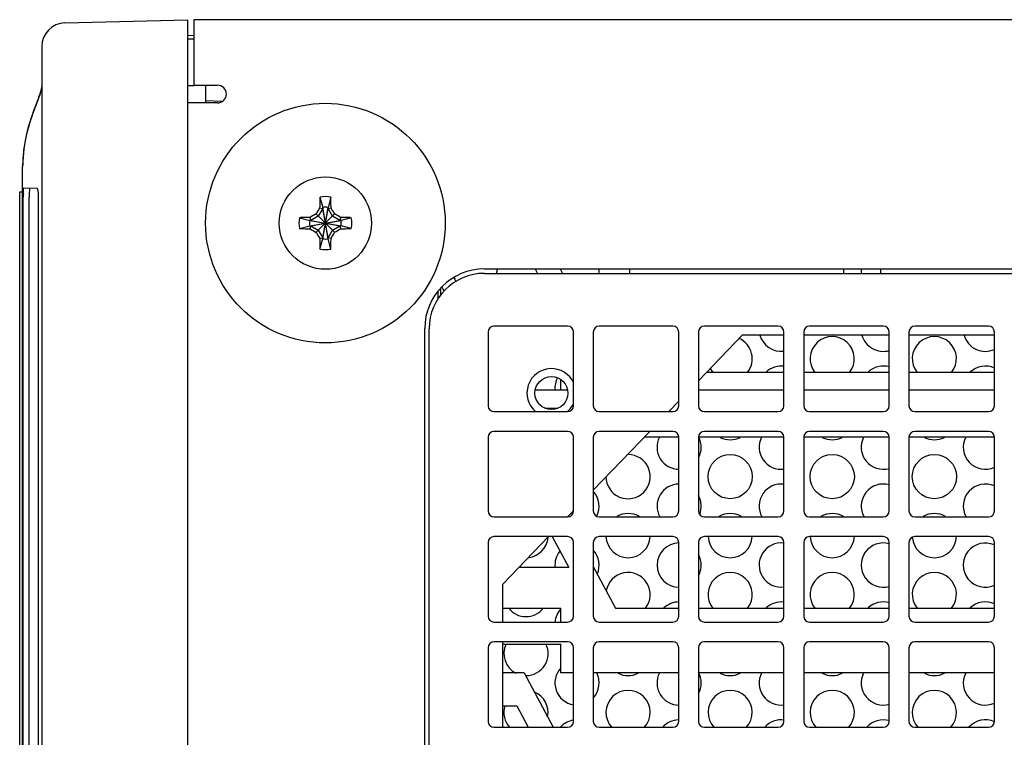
# Model space of a CAD drawing. Header units: inches. Extents: x 0 to 34, y 0 to 22.
# Tile 10 of 155: x 14.8 to 16.5, y 5.5 to 6.8. Entities that reach past the tile are written whole.
import ezdxf

# ---------------------------------------------------------------- set-up
doc = ezdxf.new("R2010")
doc.units = ezdxf.units.IN
doc.header["$LTSCALE"] = 1.87
doc.header["$MEASUREMENT"] = 0
doc.layers.get('0').update_dxf_attribs({"linetype": 'CONTINUOUS'})
for name, color, linetype in [('02___PRT_ALL_AXES', 7, 'CONTINUOUS'), ('06___PRT_ALL_SURFS', 7, 'CONTINUOUS'), ('3_ALL_AXES', 7, 'CONTINUOUS')]:
    doc.layers.add(name, color=color, linetype=linetype)

msp = doc.modelspace()

# ---------------------------------------------------------------- linework, layer by layer
at = {"color": 7, "linetype": 'CONTINUOUS'}
for p, q in [((14.8613, 6.7576), (15.0699, 6.763)), ((15.0699, 1.703), (15.0699, 6.763)), ((15.0805, 6.7356), (15.0699, 6.7361)), ((14.8224, 6.7176), (14.8224, 1.7485)), ((15.0806, 6.7299), (15.0699, 6.7301)), ((15.0699, 6.6515), (15.0805, 6.6517)), ((15.0999, 6.652), (15.0999, 6.622)), ((15.1279, 6.6241), (15.0999, 6.6255)), ((14.7899, 6.5145), (14.7899, 6.5135)), ((14.7899, 3.5985), (14.7899, 6.5135)), ((14.7849, 3.641), (14.7849, 6.471)), ((14.7849, 6.471), (14.7899, 6.471)), ((14.7911, 6.4681), (14.7912, 6.4732)), ((14.792, 6.4778), (14.8135, 6.4775)), ((14.791, 6.461), (14.791, 6.4623)), ((14.791, 3.651), (14.791, 6.461)), ((14.801, 3.6498), (14.801, 6.4623)), ((14.8165, 6.4623), (14.8165, 3.6498)), ((15.2943, 6.462), (15.2989, 6.4446)), ((15.3126, 6.462), (15.308, 6.4446)), ((15.2878, 6.4024), (15.3191, 6.4337)), ((15.2878, 6.4337), (15.3191, 6.4024)), ((15.2989, 6.4428), (15.2915, 6.43)), ((15.2937, 6.4439), (15.2989, 6.4428)), ((15.2989, 6.3915), (15.308, 6.4446)), ((15.2989, 6.4446), (15.2989, 6.4428)), ((15.308, 6.3915), (15.2989, 6.4446)), ((15.2989, 6.3933), (15.308, 6.4428)), ((15.308, 6.3933), (15.2989, 6.4428)), ((15.308, 6.4428), (15.308, 6.4446)), ((15.308, 6.4428), (15.3132, 6.4439)), ((15.3154, 6.43), (15.308, 6.4428)), ((15.2595, 6.4272), (15.2769, 6.4226)), ((15.2769, 6.4226), (15.33, 6.4135)), ((15.2787, 6.4226), (15.2769, 6.4226)), ((15.2769, 6.4135), (15.33, 6.4226)), ((15.2787, 6.4226), (15.2776, 6.4278)), ((15.2915, 6.43), (15.2787, 6.4226)), ((15.2787, 6.4226), (15.3282, 6.4135)), ((15.2787, 6.4135), (15.3282, 6.4226)), ((15.3282, 6.4226), (15.3154, 6.43)), ((15.3293, 6.4278), (15.3282, 6.4226)), ((15.33, 6.4226), (15.3282, 6.4226)), ((15.3474, 6.4272), (15.33, 6.4226)), ((15.2595, 6.4089), (15.2769, 6.4135)), ((15.2769, 6.4135), (15.2787, 6.4135)), ((15.2776, 6.4083), (15.2787, 6.4135)), ((15.2787, 6.4135), (15.2915, 6.4061)), ((15.2915, 6.4061), (15.2989, 6.3933)), ((15.308, 6.3933), (15.3154, 6.4061)), ((15.3154, 6.4061), (15.3282, 6.4135)), ((15.3282, 6.4135), (15.3293, 6.4083)), ((15.3282, 6.4135), (15.33, 6.4135)), ((15.3474, 6.4089), (15.33, 6.4135)), ((15.2937, 6.3922), (15.2989, 6.3933)), ((15.2943, 6.3741), (15.2989, 6.3915)), ((15.2989, 6.3933), (15.2989, 6.3915)), ((15.308, 6.3915), (15.308, 6.3933)), ((15.3132, 6.3922), (15.308, 6.3933)), ((15.3126, 6.3741), (15.308, 6.3915)), ((15.5735, 6.3328), (18.0905, 6.3328)), ((15.6593, 6.3405), (15.6635, 6.3328)), ((15.7019, 6.3405), (15.706, 6.3328)), ((15.4996, 6.2956), (15.4996, 6.3081)), ((15.4795, 5.3958), (15.4795, 6.2388)), ((15.5795, 6.2333), (15.5795, 6.1083)), ((15.7145, 6.2433), (15.5895, 6.2433)), ((15.7245, 6.1083), (15.7245, 6.2333)), ((15.758, 6.2333), (15.758, 6.1083)), ((15.893, 6.2433), (15.768, 6.2433)), ((15.903, 6.1083), (15.903, 6.2333)), ((15.9365, 6.2333), (15.9365, 6.1083)), ((16.0715, 6.2433), (15.9465, 6.2433)), ((16.0815, 6.1083), (16.0815, 6.2333)), ((16.115, 6.2333), (16.115, 6.1083)), ((16.25, 6.2433), (16.125, 6.2433)), ((16.26, 6.1083), (16.26, 6.2333)), ((16.2935, 6.2333), (16.2935, 6.1083)), ((16.4285, 6.2433), (16.3035, 6.2433)), ((16.4385, 6.1083), (16.4385, 6.2333)), ((15.9503, 6.165), (16.0815, 6.165)), ((16.115, 6.165), (16.26, 6.165)), ((16.2935, 6.165), (16.4385, 6.165)), ((15.7032, 6.135), (15.7032, 6.1525)), ((15.6595, 6.135), (15.7144, 6.135)), ((15.9365, 6.135), (16.0815, 6.135)), ((16.115, 6.135), (16.26, 6.135)), ((16.2935, 6.135), (16.4385, 6.135)), ((15.5895, 6.0983), (15.7145, 6.0983)), ((15.676, 6.104), (15.6979, 6.104)), ((15.768, 6.0983), (15.893, 6.0983)), ((15.9465, 6.0983), (16.0715, 6.0983)), ((16.125, 6.0983), (16.25, 6.0983)), ((16.3035, 6.0983), (16.4285, 6.0983)), ((15.7145, 6.0648), (15.5895, 6.0648)), ((15.893, 6.0648), (15.768, 6.0648)), ((16.0715, 6.0648), (15.9465, 6.0648)), ((16.25, 6.0648), (16.125, 6.0648)), ((16.4285, 6.0648), (16.3035, 6.0648)), ((15.5795, 6.0548), (15.5795, 5.9298)), ((15.7245, 5.9298), (15.7245, 6.0548)), ((15.758, 6.0548), (15.758, 5.9298)), ((15.903, 6.055), (15.8445, 6.055)), ((15.903, 5.9298), (15.903, 6.0548)), ((16.0815, 6.055), (15.9365, 6.055)), ((15.9365, 6.0548), (15.9365, 5.9298)), ((16.0815, 5.9298), (16.0815, 6.0548)), ((16.26, 6.055), (16.115, 6.055)), ((16.115, 6.0548), (16.115, 5.9298)), ((16.26, 5.9298), (16.26, 6.0548)), ((16.4385, 6.055), (16.2935, 6.055)), ((16.2935, 6.0548), (16.2935, 5.9298)), ((16.4385, 5.9298), (16.4385, 6.0548)), ((15.5895, 5.9198), (15.7145, 5.9198)), ((15.768, 5.9198), (15.893, 5.9198)), ((15.9465, 5.9198), (16.0715, 5.9198)), ((16.125, 5.9198), (16.25, 5.9198)), ((16.3035, 5.9198), (16.4285, 5.9198)), ((15.7145, 5.8863), (15.5895, 5.8863)), ((15.6883, 5.8863), (15.7163, 5.834)), ((15.893, 5.8863), (15.768, 5.8863)), ((16.0715, 5.8863), (15.9465, 5.8863)), ((16.25, 5.8863), (16.125, 5.8863)), ((16.4285, 5.8863), (16.3035, 5.8863)), ((15.5795, 5.8763), (15.5795, 5.7513)), ((15.7245, 5.7513), (15.7245, 5.8763)), ((15.758, 5.8763), (15.758, 5.7513)), ((15.903, 5.7513), (15.903, 5.8763)), ((15.9365, 5.8763), (15.9365, 5.7513)), ((16.0815, 5.7513), (16.0815, 5.8763)), ((16.115, 5.8763), (16.115, 5.7513)), ((16.26, 5.7513), (16.26, 5.8763)), ((16.2935, 5.8763), (16.2935, 5.7513)), ((16.4385, 5.7513), (16.4385, 5.8763)), ((15.7163, 5.834), (15.6318, 5.834)), ((15.758, 5.8356), (15.7957, 5.765)), ((15.6045, 5.765), (15.7032, 5.765)), ((15.7032, 5.7413), (15.7032, 5.765)), ((15.7957, 5.765), (15.903, 5.765)), ((15.9365, 5.765), (16.0815, 5.765)), ((16.115, 5.765), (16.26, 5.765)), ((16.2935, 5.765), (16.4385, 5.765)), ((15.5895, 5.7413), (15.7145, 5.7413)), ((15.768, 5.7413), (15.893, 5.7413)), ((15.9465, 5.7413), (16.0715, 5.7413)), ((16.125, 5.7413), (16.25, 5.7413)), ((16.3035, 5.7413), (16.4285, 5.7413)), ((15.5795, 5.6978), (15.5795, 5.5728)), ((15.7145, 5.7078), (15.5895, 5.7078)), ((15.6045, 5.704), (15.7032, 5.704)), ((15.7032, 5.655), (15.7032, 5.704)), ((15.7245, 5.5728), (15.7245, 5.6978)), ((15.758, 5.6978), (15.758, 5.5728)), ((15.893, 5.7078), (15.768, 5.7078)), ((15.903, 5.5728), (15.903, 5.6978)), ((15.9365, 5.6978), (15.9365, 5.5728)), ((16.0715, 5.7078), (15.9465, 5.7078)), ((16.0815, 5.5728), (16.0815, 5.6978)), ((16.115, 5.6978), (16.115, 5.5728)), ((16.25, 5.7078), (16.125, 5.7078)), ((16.26, 5.5728), (16.26, 5.6978)), ((16.2935, 5.6978), (16.2935, 5.5728)), ((16.4285, 5.7078), (16.3035, 5.7078)), ((16.4385, 5.5728), (16.4385, 5.6978)), ((15.6407, 5.655), (15.6045, 5.655)), ((15.6407, 5.655), (15.69, 5.5628)), ((15.7245, 5.655), (15.7032, 5.655)), ((15.903, 5.655), (15.758, 5.655)), ((16.0815, 5.655), (15.9365, 5.655)), ((16.26, 5.655), (16.115, 5.655)), ((16.4385, 5.655), (16.2935, 5.655)), ((15.6045, 5.599), (15.6281, 5.599)), ((15.6281, 5.599), (15.6475, 5.5628)), ((15.5895, 5.5628), (15.7145, 5.5628)), ((15.768, 5.5628), (15.893, 5.5628)), ((15.9465, 5.5628), (16.0715, 5.5628)), ((16.125, 5.5628), (16.25, 5.5628)), ((16.3035, 5.5628), (16.4285, 5.5628))]:
    msp.add_line(p, q, dxfattribs=at)
at = {"color": 3, "linetype": 'CONTINUOUS'}
for p, q in [((15.0805, 6.763), (15.0805, 6.723)), ((18.9665, 6.763), (15.0805, 6.763)), ((15.1205, 6.622), (15.0705, 6.622)), ((15.5735, 6.3405), (18.0905, 6.3405)), ((15.8197, 6.3405), (15.8197, 6.3328)), ((16.183, 6.3328), (16.183, 6.3405)), ((16.2455, 6.3405), (16.2455, 6.3328)), ((15.4942, 6.3011), (15.4943, 6.2888)), ((15.472, 5.396), (15.472, 6.239)), ((15.9365, 6.1506), (16.0112, 6.2283)), ((16.0112, 6.2283), (16.0815, 6.2283)), ((16.115, 6.2283), (16.26, 6.2283)), ((16.2935, 6.2283), (16.4385, 6.2283)), ((15.8861, 6.0983), (15.903, 6.1158)), ((15.758, 5.9651), (15.8539, 6.0648)), ((15.7144, 5.9199), (15.7242, 5.93)), ((15.6045, 5.8056), (15.6821, 5.8863)), ((15.6045, 5.7413), (15.6045, 5.8056)), ((15.6045, 5.5628), (15.6045, 5.7078))]:
    msp.add_line(p, q, dxfattribs=at)
at = {"color": 7, "linetype": 'CONTINUOUS'}
msp.add_circle((15.687, 6.1298), 0.028, dxfattribs=at)
for centre, radius, start, end in [((14.8624, 6.7176), 0.04, 91.5053, 179.9954), ((15.45, 6.3724), 0.6835, 159.1828, 159.8621), ((15.0632, 6.4623), 0.2722, 178.7788, 180.0099), ((16.3885, 6.4197), 1.095, 178.1542, 178.7363), ((15.7593, 6.44), 0.4655, 177.295, 178.1542), ((15.3035, 6.418), 0.0449, 78.2646, 101.7354), ((14.8592, 6.4405), 0.4539, 1.8348, 2.716), ((14.2306, 6.4201), 1.0828, 1.2604, 1.8491), ((15.8972, 5.3893), 1.2092, 120.2668, 120.8252), ((16.3365, 5.8217), 1.2143, 149.1759, 149.732), ((15.3035, 6.418), 0.027, 80.2364, 99.7636), ((14.2747, 5.8243), 1.2092, 30.2668, 30.8252), ((14.7071, 5.385), 1.2143, 59.1759, 59.732), ((15.3035, 6.418), 0.0449, 168.2646, 191.7354), ((15.281, 5.9738), 0.4539, 91.8348, 92.716), ((15.3014, 5.3452), 1.0828, 91.2604, 91.8491), ((15.3035, 6.418), 0.027, 170.2364, 189.7636), ((15.3052, 5.333), 1.095, 88.1542, 88.7363), ((15.3035, 6.418), 0.027, 350.2364, 9.7636), ((15.3254, 5.9622), 0.4655, 87.295, 88.1542), ((15.3035, 6.418), 0.0449, 348.2646, 11.7354), ((15.2815, 6.8739), 0.4655, 267.295, 268.1542), ((15.3018, 7.5031), 1.095, 268.1542, 268.7363), ((15.8998, 7.4511), 1.2143, 239.1759, 239.732), ((16.3322, 7.0118), 1.2092, 210.2668, 210.8252), ((14.2704, 7.0144), 1.2143, 329.1759, 329.732), ((14.7097, 7.4468), 1.2092, 300.2668, 300.8252), ((15.3055, 7.4909), 1.0828, 271.2604, 271.8491), ((15.3259, 6.8623), 0.4539, 271.8348, 272.716), ((16.3763, 6.416), 1.0828, 181.2604, 181.8491), ((15.7477, 6.3956), 0.4539, 181.8348, 182.716), ((15.3035, 6.418), 0.027, 260.2364, 279.7636), ((14.8476, 6.3961), 0.4655, 357.295, 358.1542), ((14.2184, 6.4163), 1.095, 358.1542, 358.7363), ((15.3035, 6.418), 0.0449, 258.2646, 281.7354), ((15.5735, 6.2388), 0.094, 90, 180), ((15.5895, 6.2333), 0.01, 90, 180), ((15.7145, 6.2333), 0.01, 0, 90), ((15.768, 6.2333), 0.01, 90, 180), ((15.893, 6.2333), 0.01, 0, 90), ((15.9465, 6.2333), 0.01, 90, 180), ((16.0715, 6.2333), 0.01, 0, 90), ((16.125, 6.2333), 0.01, 90, 180), ((16.25, 6.2333), 0.01, 0, 90), ((16.3035, 6.2333), 0.01, 90, 180), ((16.4285, 6.2333), 0.01, 0, 90), ((15.5895, 6.1083), 0.01, 180, 270), ((15.7145, 6.1083), 0.01, 270, 360), ((15.768, 6.1083), 0.01, 180, 270), ((15.893, 6.1083), 0.01, 270, 360), ((15.9465, 6.1083), 0.01, 180, 270), ((16.0715, 6.1083), 0.01, 270, 360), ((16.125, 6.1083), 0.01, 180, 270), ((16.25, 6.1083), 0.01, 270, 360), ((16.3035, 6.1083), 0.01, 180, 270), ((16.4285, 6.1083), 0.01, 270, 360), ((15.5895, 6.0548), 0.01, 90, 180), ((15.7145, 6.0548), 0.01, 0, 90), ((15.768, 6.0548), 0.01, 90, 180), ((15.893, 6.0548), 0.01, 0, 90), ((15.9465, 6.0548), 0.01, 90, 180), ((16.0715, 6.0548), 0.01, 0, 90), ((16.125, 6.0548), 0.01, 90, 180), ((16.25, 6.0548), 0.01, 0, 90), ((16.3035, 6.0548), 0.01, 90, 180), ((16.4285, 6.0548), 0.01, 0, 90), ((15.5895, 5.9298), 0.01, 180, 270), ((15.7145, 5.9298), 0.01, 270, 360), ((15.768, 5.9298), 0.01, 180, 270), ((15.893, 5.9298), 0.01, 270, 360), ((15.9465, 5.9298), 0.01, 180, 270), ((16.0715, 5.9298), 0.01, 270, 360), ((16.125, 5.9298), 0.01, 180, 270), ((16.25, 5.9298), 0.01, 270, 360), ((16.3035, 5.9298), 0.01, 180, 270), ((16.4285, 5.9298), 0.01, 270, 360), ((15.5895, 5.8763), 0.01, 90, 180), ((15.7145, 5.8763), 0.01, 0, 90), ((15.768, 5.8763), 0.01, 90, 180), ((15.893, 5.8763), 0.01, 0, 90), ((15.9465, 5.8763), 0.01, 90, 180), ((16.0715, 5.8763), 0.01, 0, 90), ((16.125, 5.8763), 0.01, 90, 180), ((16.25, 5.8763), 0.01, 0, 90), ((16.3035, 5.8763), 0.01, 90, 180), ((16.4285, 5.8763), 0.01, 0, 90), ((15.5895, 5.7513), 0.01, 180, 270), ((15.7145, 5.7513), 0.01, 270, 360), ((15.768, 5.7513), 0.01, 180, 270), ((15.893, 5.7513), 0.01, 270, 360), ((15.9465, 5.7513), 0.01, 180, 270), ((16.0715, 5.7513), 0.01, 270, 360), ((16.125, 5.7513), 0.01, 180, 270), ((16.25, 5.7513), 0.01, 270, 360), ((16.3035, 5.7513), 0.01, 180, 270), ((16.4285, 5.7513), 0.01, 270, 360), ((15.5895, 5.6978), 0.01, 90, 180), ((15.7145, 5.6978), 0.01, 0, 90), ((15.768, 5.6978), 0.01, 90, 180), ((15.893, 5.6978), 0.01, 0, 90), ((15.9465, 5.6978), 0.01, 90, 180), ((16.0715, 5.6978), 0.01, 0, 90), ((16.125, 5.6978), 0.01, 90, 180), ((16.25, 5.6978), 0.01, 0, 90), ((16.3035, 5.6978), 0.01, 90, 180), ((16.4285, 5.6978), 0.01, 0, 90), ((15.5895, 5.5728), 0.01, 180, 270), ((15.7145, 5.5728), 0.01, 270, 360), ((15.768, 5.5728), 0.01, 180, 270), ((15.893, 5.5728), 0.01, 270, 360), ((15.9465, 5.5728), 0.01, 180, 270), ((16.0715, 5.5728), 0.01, 270, 360), ((16.125, 5.5728), 0.01, 180, 270), ((16.25, 5.5728), 0.01, 270, 360), ((16.3035, 5.5728), 0.01, 180, 270), ((16.4285, 5.5728), 0.01, 270, 360)]:
    msp.add_arc(centre, radius, start, end, dxfattribs=at)
at = {"color": 3, "linetype": 'CONTINUOUS'}
msp.add_arc((15.5735, 6.239), 0.1015, 90, 180, dxfattribs=at)
at = {"color": 7, "linetype": 'CONTINUOUS'}
for points, knots in [([(14.8224, 6.651), (14.8224, 6.65), (14.8222, 6.6479), (14.8215, 6.6444), (14.8204, 6.6406), (14.8185, 6.6346), (14.8153, 6.6261), (14.8126, 6.6191), (14.8111, 6.6153)], [0, 0, 0, 0, 0.080363, 0.173469, 0.279767, 0.3992, 0.676011, 1, 1, 1, 1]), ([(14.8083, 6.6077), (14.8059, 6.6014), (14.8013, 6.5877), (14.7954, 6.5658), (14.791, 6.5411), (14.7899, 6.5236), (14.7899, 6.5145)], [0, 0, 0, 0, 0.212905, 0.45158, 0.713968, 1, 1, 1, 1]), ([(14.7912, 6.4732), (14.7913, 6.4738), (14.7914, 6.475), (14.7915, 6.4764), (14.7917, 6.4773), (14.7918, 6.4777), (14.7919, 6.4778), (14.792, 6.4778)], [0, 0, 0, 0, 0.415287, 0.725545, 0.919152, 0.971932, 1, 1, 1, 1]), ([(14.802, 6.4777), (14.802, 6.4777), (14.8019, 6.4776), (14.8017, 6.4772), (14.8016, 6.4763), (14.8014, 6.4749), (14.8013, 6.473), (14.8012, 6.4707), (14.8011, 6.4681), (14.801, 6.4653), (14.801, 6.4633), (14.801, 6.4623)], [0, 0, 0, 0, 0.008463, 0.024194, 0.081739, 0.173945, 0.29747, 0.447927, 0.619741, 0.806537, 1, 1, 1, 1]), ([(14.8135, 6.4775), (14.8137, 6.4775), (14.814, 6.4772), (14.8144, 6.4768), (14.8148, 6.476), (14.8152, 6.4748), (14.8157, 6.4729), (14.8161, 6.4707), (14.8163, 6.4681), (14.8165, 6.4652), (14.8165, 6.4633), (14.8165, 6.4623)], [0, 0, 0, 0, 0.041911, 0.070974, 0.106848, 0.200144, 0.321175, 0.466988, 0.632893, 0.81318, 1, 1, 1, 1])]:
    msp.add_open_spline(points, degree=3, knots=knots, dxfattribs=at)
at = {"layer": '02___PRT_ALL_AXES', "color": 3, "linetype": 'CONTINUOUS'}
for p, q in [((15.0805, 6.723), (15.0805, 6.652)), ((15.0805, 6.652), (15.1205, 6.652))]:
    msp.add_line(p, q, dxfattribs=at)
at = {"layer": '02___PRT_ALL_AXES', "color": 7, "linetype": 'CONTINUOUS'}
for centre in [(15.9902, 5.988), (16.1634, 5.988), (16.3366, 5.988)]:
    msp.add_circle(centre, 0.0375, dxfattribs=at)
at = {"layer": '02___PRT_ALL_AXES', "color": 3, "linetype": 'CONTINUOUS'}
for centre, radius, start, end in [((15.1205, 6.637), 0.015, 270, 90), ((15.687, 6.1298), 0.0415, 23.9901, 229.962), ((15.687, 6.1298), 0.0415, 310.038, 336.0099)]:
    msp.add_arc(centre, radius, start, end, dxfattribs=at)
at = {"layer": '02___PRT_ALL_AXES', "color": 7, "linetype": 'CONTINUOUS'}
for centre, start, end in [((15.5572, 6.338), 351.9091, 3.8727), ((15.7304, 6.338), 351.9091, 3.8727), ((16.25, 6.338), 176.1273, 188.0909), ((15.5572, 6.338), 198.2423, 210), ((15.4706, 6.288), 22.654, 35.5315), ((15.9902, 6.188), 321.495, 66.2509), ((16.0768, 6.238), 195.2544, 277.4069), ((16.1634, 6.188), 321.495, 218.505), ((16.25, 6.238), 195.2544, 285.5988), ((16.3366, 6.188), 321.495, 218.505), ((16.4232, 6.238), 195.2544, 294.2474), ((15.9902, 6.188), 205.9475, 218.505), ((16.0768, 6.138), 82.5931, 133.4232), ((16.25, 6.138), 74.4012, 133.4232), ((16.4232, 6.138), 65.7526, 133.4232), ((15.7304, 6.138), 151.8026, 184.6442), ((15.9036, 6.038), 152.8243, 270), ((15.9036, 6.038), 331.691, 26.9498), ((15.9902, 6.088), 243.1538, 296.8462), ((16.0768, 6.038), 152.8243, 277.4069), ((16.1634, 6.088), 243.1538, 296.8462), ((16.25, 6.038), 152.8243, 285.5988), ((16.3366, 6.088), 243.1538, 296.8462), ((16.4232, 6.038), 152.8243, 294.2474), ((15.817, 5.988), 179.9185, 90), ((15.9036, 5.938), 90, 209.1975), ((16.0768, 5.938), 82.5931, 209.1975), ((16.25, 5.938), 74.4012, 209.1975), ((16.4232, 5.938), 65.7526, 209.1975), ((15.7304, 5.938), 332.7302, 41.7535), ((15.9036, 5.938), 338.8592, 28.309), ((15.817, 5.888), 59.2784, 120.7216), ((15.9902, 5.888), 59.2784, 120.7216), ((16.1634, 5.888), 59.2784, 120.7216), ((16.3366, 5.888), 59.2784, 120.7216), ((15.6438, 5.888), 277.5291, 355.0474), ((15.817, 5.888), 182.713, 357.287), ((15.9902, 5.888), 182.713, 357.287), ((16.1634, 5.888), 182.713, 357.287), ((16.3366, 5.888), 183.8744, 357.287), ((15.9036, 5.838), 90, 270), ((16.0768, 5.838), 83.0142, 277.4069), ((16.25, 5.838), 74.4012, 285.5988), ((16.4232, 5.838), 65.7526, 294.2474), ((15.7304, 5.838), 140.9714, 186.1817), ((15.7304, 5.838), 336.8915, 41.7535), ((15.9036, 5.838), 331.691, 28.309), ((15.817, 5.788), 321.495, 170.4784), ((15.9902, 5.788), 321.495, 218.505), ((16.1634, 5.788), 321.495, 218.505), ((16.3366, 5.788), 321.495, 218.505), ((15.6438, 5.788), 218.505, 321.495), ((15.7304, 5.738), 137.4279, 174.9707), ((15.9036, 5.738), 90, 133.4232), ((16.0768, 5.738), 82.5931, 133.4232), ((16.25, 5.738), 74.4012, 133.4232), ((16.4232, 5.738), 65.7526, 133.4232), ((15.6438, 5.688), 154.4549, 243.1538), ((15.6438, 5.688), 270, 25.5451), ((15.7304, 5.638), 137.4279, 260.5902), ((15.7304, 5.638), 318.2465, 27.1757), ((15.817, 5.688), 243.1538, 296.8462), ((15.9036, 5.638), 152.8243, 270), ((15.9036, 5.638), 331.691, 28.309), ((15.9902, 5.688), 243.1538, 296.8462), ((16.0768, 5.638), 152.8243, 277.4069), ((16.1634, 5.688), 243.1538, 296.8462), ((16.25, 5.638), 152.8243, 285.5988), ((16.3366, 5.688), 243.1538, 296.8462), ((16.4232, 5.638), 152.8243, 294.2474), ((15.6438, 5.588), 348.6386, 67.3956), ((15.817, 5.588), 316.9414, 223.0586), ((15.9902, 5.588), 316.9414, 223.0586), ((16.1634, 5.588), 316.9414, 223.0586), ((16.3366, 5.588), 316.9414, 223.0586), ((15.6438, 5.588), 162.6907, 223.0586), ((15.7304, 5.538), 99.8626, 137.952), ((15.9036, 5.538), 91.762, 137.952), ((16.0768, 5.538), 82.0767, 137.952), ((16.25, 5.538), 74.4012, 137.952), ((16.4232, 5.538), 66.0395, 137.952)]:
    msp.add_arc(centre, 0.0375, start, end, dxfattribs=at)
at = {"layer": '06___PRT_ALL_SURFS', "color": 7, "linetype": 'CONTINUOUS'}
for p, q in [((14.8179, 6.6333), (14.815, 6.6255)), ((14.819, 6.6362), (14.8167, 6.63)), ((14.8196, 6.638), (14.8176, 6.6325)), ((14.8212, 6.6433), (14.8196, 6.638)), ((14.8216, 6.6457), (14.8212, 6.6433)), ((14.8135, 6.6216), (14.8092, 6.6102)), ((14.8167, 6.63), (14.8142, 6.6233)), ((14.8092, 6.6102), (14.8049, 6.5981)), ((14.8086, 6.6086), (14.8084, 6.6079)), ((14.8006, 6.5845), (14.7972, 6.5719)), ((14.8049, 6.5981), (14.8009, 6.5857)), ((14.7972, 6.5719), (14.7941, 6.5581)), ((14.7941, 6.5581), (14.7919, 6.5441)), ((14.7919, 6.5441), (14.7905, 6.5298)), ((14.7903, 6.5262), (14.7899, 6.5135))]:
    msp.add_line(p, q, dxfattribs=at)
for points in [[(14.8222, 6.6483), (14.821, 6.6429), (14.8194, 6.6375), (14.8174, 6.6318), (14.8172, 6.6314)], [(14.8224, 6.651), (14.822, 6.6474), (14.8204, 6.6406), (14.8179, 6.6333)], [(14.8224, 6.651), (14.8221, 6.648), (14.8208, 6.642), (14.819, 6.6362)], [(14.8176, 6.6325), (14.8155, 6.6267), (14.8109, 6.6147)], [(14.8221, 6.6474), (14.8214, 6.6444), (14.8206, 6.6414), (14.8197, 6.6385), (14.8188, 6.6357), (14.8178, 6.6328), (14.8173, 6.6314)], [(14.815, 6.6255), (14.8118, 6.6171), (14.8085, 6.6082)], [(14.8085, 6.6082), (14.8052, 6.599), (14.802, 6.5893)], [(14.802, 6.5893), (14.7991, 6.5793), (14.7964, 6.5689), (14.7942, 6.5582), (14.793, 6.5514)], [(14.7905, 6.5298), (14.7899, 6.5155), (14.7899, 6.5135)], [(14.7901, 6.524), (14.7901, 6.5236), (14.7899, 6.5135)]]:
    msp.add_lwpolyline(points, dxfattribs=at)
at = {"layer": '3_ALL_AXES', "color": 7, "linetype": 'CONTINUOUS'}
for radius in [0.2032, 0.0783]:
    msp.add_circle((15.3035, 6.418), radius, dxfattribs=at)

doc.saveas('drawing.dxf')
